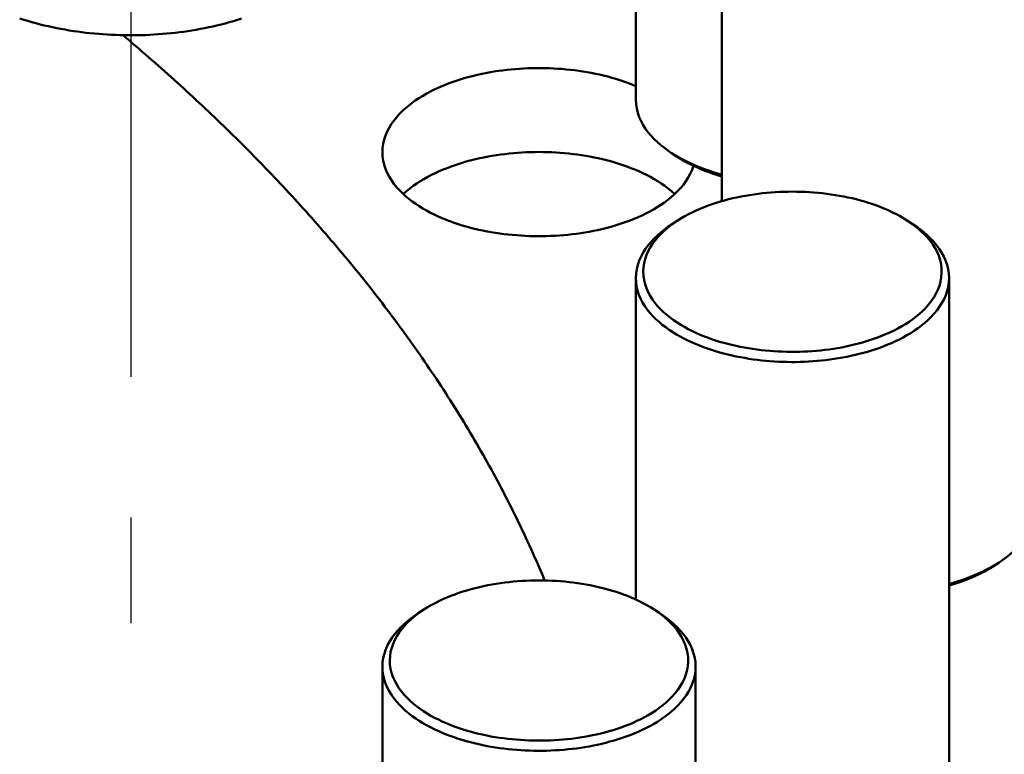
# Model space of a CAD drawing. Header units: millimetres. Extents: x 0 to 841, y 0 to 594.
# Tile 33 of 38: x 408 to 436, y 385 to 405. Entities that reach past the tile are written whole.
import ezdxf

# ---------------------------------------------------------------- set-up
doc = ezdxf.new("R2010")
doc.units = ezdxf.units.MM
doc.linetypes.add('EJE', pattern=[31, 20, -4, 3, -4])
doc.layers.add('EJE', color=7, linetype='EJE', lineweight=25)
doc.layers.add('VIS', color=7, linetype='CONTINUOUS', lineweight=50)

msp = doc.modelspace()

# ---------------------------------------------------------------- linework, layer by layer
at = {"layer": 'EJE'}
msp.add_line((411.615, 415.301), (411.615, 293.868), dxfattribs=at)
at = {"layer": 'VIS'}
for points in [[(425.965, 415.272), (425.965, 403.177)], [(428.405, 409.738), (428.405, 400.289)], [(408.459, 405.484), (408.574, 405.447), (408.689, 405.412), (408.805, 405.378), (408.922, 405.346), (409.039, 405.315), (409.156, 405.286), (409.273, 405.259), (409.391, 405.233), (409.51, 405.208), (409.628, 405.185), (409.747, 405.164), (409.866, 405.144), (409.985, 405.125), (410.105, 405.108), (410.224, 405.092), (410.344, 405.077), (410.464, 405.064), (410.585, 405.052), (410.705, 405.042), (410.825, 405.032), (410.946, 405.024), (411.066, 405.018), (411.187, 405.013), (411.308, 405.009), (411.428, 405.006), (411.549, 405.005), (411.67, 405.005), (411.791, 405.006), (411.911, 405.008), (412.032, 405.012), (412.153, 405.017), (412.273, 405.024), (412.394, 405.032), (412.514, 405.041), (412.634, 405.051), (412.755, 405.063), (412.875, 405.076), (412.995, 405.09), (413.114, 405.106), (413.234, 405.123), (413.353, 405.142), (413.472, 405.162), (413.591, 405.184), (413.71, 405.206), (413.828, 405.231), (413.946, 405.257), (414.063, 405.284), (414.181, 405.313), (414.298, 405.343), (414.414, 405.375), (414.53, 405.409), (414.645, 405.444), (414.76, 405.481)], [(423.374, 389.511), (423.328, 389.622), (423.281, 389.733), (423.234, 389.844), (423.186, 389.955), (423.138, 390.066), (423.089, 390.176), (423.04, 390.286), (422.991, 390.396), (422.941, 390.506), (422.891, 390.616), (422.84, 390.725), (422.789, 390.834), (422.737, 390.943), (422.685, 391.052), (422.633, 391.161), (422.58, 391.269), (422.527, 391.377), (422.474, 391.485), (422.42, 391.593), (422.365, 391.701), (422.311, 391.808), (422.256, 391.916), (422.2, 392.023), (422.144, 392.129), (422.088, 392.236), (422.031, 392.343), (421.974, 392.449), (421.917, 392.555), (421.859, 392.661), (421.801, 392.766), (421.742, 392.872), (421.683, 392.977), (421.624, 393.082), (421.564, 393.187), (421.504, 393.291), (421.444, 393.396), (421.383, 393.5), (421.322, 393.604), (421.261, 393.708), (421.199, 393.811), (421.137, 393.914), (421.074, 394.017), (421.011, 394.12), (420.948, 394.223), (420.885, 394.326), (420.821, 394.428), (420.756, 394.53), (420.692, 394.632), (420.627, 394.733), (420.562, 394.835), (420.496, 394.936), (420.43, 395.037), (420.364, 395.138), (420.297, 395.238), (420.231, 395.339), (420.163, 395.439), (420.096, 395.539), (420.028, 395.638), (419.96, 395.738), (419.891, 395.837), (419.823, 395.936), (419.754, 396.035), (419.684, 396.134), (419.614, 396.232), (419.545, 396.33), (419.474, 396.428), (419.404, 396.526), (419.333, 396.623), (419.262, 396.721), (419.19, 396.818), (419.118, 396.915), (419.046, 397.012), (418.974, 397.108), (418.901, 397.204), (418.828, 397.3), (418.755, 397.396), (418.682, 397.492), (418.608, 397.587), (418.534, 397.682), (418.459, 397.777), (418.385, 397.872), (418.31, 397.966), (418.235, 398.061), (418.159, 398.155), (418.084, 398.249), (418.008, 398.342), (417.932, 398.436), (417.855, 398.529), (417.778, 398.622), (417.701, 398.715), (417.624, 398.808), (417.547, 398.9), (417.469, 398.992), (417.391, 399.084), (417.313, 399.176), (417.234, 399.267), (417.155, 399.359), (417.076, 399.45), (416.997, 399.541), (416.918, 399.631), (416.838, 399.722), (416.758, 399.812), (416.678, 399.902), (416.597, 399.992), (416.517, 400.082), (416.436, 400.171), (416.355, 400.26), (416.273, 400.349), (416.192, 400.438), (416.11, 400.527), (416.028, 400.615), (415.946, 400.703), (415.863, 400.791), (415.78, 400.879), (415.697, 400.966), (415.614, 401.054), (415.531, 401.141), (415.447, 401.228), (415.363, 401.314), (415.279, 401.401), (415.195, 401.487), (415.111, 401.573), (415.026, 401.659), (414.941, 401.745), (414.856, 401.83), (414.771, 401.915), (414.685, 402), (414.6, 402.085), (414.514, 402.17), (414.428, 402.254), (414.341, 402.339), (414.255, 402.423), (414.168, 402.506), (414.081, 402.59), (413.994, 402.674), (413.907, 402.757), (413.82, 402.84), (413.732, 402.923), (413.644, 403.005), (413.556, 403.088), (413.468, 403.17), (413.38, 403.252), (413.291, 403.334), (413.202, 403.415), (413.113, 403.497), (413.024, 403.578), (412.935, 403.659), (412.845, 403.74), (412.756, 403.82), (412.666, 403.901), (412.576, 403.981), (412.486, 404.061), (412.395, 404.141), (412.305, 404.221), (412.214, 404.3), (412.123, 404.379), (412.032, 404.459), (411.941, 404.537), (411.85, 404.616), (411.758, 404.695), (411.666, 404.773), (411.575, 404.851), (411.483, 404.929), (411.39, 405.007)], [(423.374, 389.511), (423.328, 389.622), (423.281, 389.733), (423.234, 389.844), (423.186, 389.955), (423.138, 390.066), (423.089, 390.176), (423.04, 390.286), (422.991, 390.396), (422.941, 390.506), (422.891, 390.616), (422.84, 390.725), (422.789, 390.834), (422.737, 390.943), (422.685, 391.052), (422.633, 391.161), (422.58, 391.269), (422.527, 391.377), (422.474, 391.485), (422.42, 391.593), (422.365, 391.701), (422.311, 391.808), (422.256, 391.916), (422.2, 392.023), (422.144, 392.129), (422.088, 392.236), (422.031, 392.343), (421.974, 392.449), (421.917, 392.555), (421.859, 392.661), (421.801, 392.766), (421.742, 392.872), (421.683, 392.977), (421.624, 393.082), (421.564, 393.187), (421.504, 393.291), (421.444, 393.396), (421.383, 393.5), (421.322, 393.604), (421.261, 393.708), (421.199, 393.811), (421.137, 393.914), (421.074, 394.017), (421.011, 394.12), (420.948, 394.223), (420.885, 394.326), (420.821, 394.428), (420.756, 394.53), (420.692, 394.632), (420.627, 394.733), (420.562, 394.835), (420.496, 394.936), (420.43, 395.037), (420.364, 395.138), (420.297, 395.238), (420.231, 395.339), (420.163, 395.439), (420.096, 395.539), (420.028, 395.638), (419.96, 395.738), (419.891, 395.837), (419.823, 395.936), (419.754, 396.035), (419.684, 396.134), (419.614, 396.232), (419.545, 396.33), (419.474, 396.428), (419.404, 396.526), (419.333, 396.623), (419.262, 396.721), (419.19, 396.818), (419.118, 396.915), (419.046, 397.012), (418.974, 397.108), (418.901, 397.204), (418.828, 397.3), (418.755, 397.396), (418.682, 397.492), (418.608, 397.587), (418.534, 397.682), (418.459, 397.777), (418.385, 397.872), (418.31, 397.966), (418.235, 398.061), (418.159, 398.155), (418.084, 398.249), (418.008, 398.342), (417.932, 398.436), (417.855, 398.529), (417.778, 398.622), (417.701, 398.715), (417.624, 398.808), (417.547, 398.9), (417.469, 398.992), (417.391, 399.084), (417.313, 399.176), (417.234, 399.267), (417.155, 399.359), (417.076, 399.45), (416.997, 399.541), (416.918, 399.631), (416.838, 399.722), (416.758, 399.812), (416.678, 399.902), (416.597, 399.992), (416.517, 400.082), (416.436, 400.171), (416.355, 400.26), (416.273, 400.349), (416.192, 400.438), (416.11, 400.527), (416.028, 400.615), (415.946, 400.703), (415.863, 400.791), (415.78, 400.879), (415.697, 400.966), (415.614, 401.054), (415.531, 401.141), (415.447, 401.228), (415.363, 401.314), (415.279, 401.401), (415.195, 401.487), (415.111, 401.573), (415.026, 401.659), (414.941, 401.745), (414.856, 401.83), (414.771, 401.915), (414.685, 402), (414.6, 402.085), (414.514, 402.17), (414.428, 402.254), (414.341, 402.339), (414.255, 402.423), (414.168, 402.506), (414.081, 402.59), (413.994, 402.674), (413.907, 402.757), (413.82, 402.84), (413.732, 402.923), (413.644, 403.005), (413.556, 403.088), (413.468, 403.17), (413.38, 403.252), (413.291, 403.334), (413.202, 403.415), (413.113, 403.497), (413.024, 403.578), (412.935, 403.659), (412.845, 403.74), (412.756, 403.82), (412.666, 403.901), (412.576, 403.981), (412.486, 404.061), (412.395, 404.141), (412.305, 404.221), (412.214, 404.3), (412.123, 404.379), (412.032, 404.459), (411.941, 404.537), (411.85, 404.616), (411.758, 404.695), (411.666, 404.773), (411.575, 404.851), (411.483, 404.929), (411.39, 405.007)], [(418.764, 401.684), (418.77, 401.804), (418.787, 401.923), (418.814, 402.04), (418.852, 402.155), (418.898, 402.266), (418.953, 402.373), (419.016, 402.476), (419.085, 402.574), (419.16, 402.668), (419.24, 402.758), (419.325, 402.844), (419.413, 402.926), (419.505, 403.003), (419.6, 403.077), (419.698, 403.148), (419.798, 403.214), (419.9, 403.278), (420.005, 403.338), (420.111, 403.395), (420.218, 403.45), (420.327, 403.501), (420.437, 403.55), (420.548, 403.596), (420.661, 403.64), (420.774, 403.681), (420.888, 403.72), (421.002, 403.756), (421.118, 403.791), (421.234, 403.823), (421.351, 403.853), (421.468, 403.881), (421.585, 403.907), (421.703, 403.93), (421.822, 403.952), (421.941, 403.972), (422.06, 403.99), (422.179, 404.007), (422.298, 404.021), (422.418, 404.034), (422.538, 404.045), (422.658, 404.054), (422.778, 404.061), (422.899, 404.066), (423.019, 404.07), (423.14, 404.072), (423.26, 404.072), (423.38, 404.071), (423.501, 404.067), (423.621, 404.062), (423.741, 404.055), (423.861, 404.047), (423.981, 404.036), (424.101, 404.024), (424.221, 404.01), (424.34, 403.994), (424.459, 403.977), (424.578, 403.957), (424.697, 403.936), (424.815, 403.912), (424.932, 403.887), (425.05, 403.859), (425.166, 403.83), (425.283, 403.798), (425.398, 403.764), (425.513, 403.728), (425.627, 403.69), (425.741, 403.649), (425.853, 403.606), (425.965, 403.561)], [(425.965, 403.177), (425.971, 403.05), (425.99, 402.924), (426.02, 402.801), (426.062, 402.68), (426.113, 402.564), (426.174, 402.453), (426.242, 402.346), (426.318, 402.243), (426.4, 402.146), (426.487, 402.054), (426.579, 401.966), (426.675, 401.882), (426.774, 401.803), (426.876, 401.728), (426.982, 401.656)], [(426.359, 399.995), (426.251, 399.939), (426.142, 399.885), (426.032, 399.835), (425.92, 399.788), (425.807, 399.743), (425.693, 399.7), (425.578, 399.66), (425.463, 399.623), (425.347, 399.587), (425.23, 399.554), (425.112, 399.523), (424.994, 399.495), (424.876, 399.468), (424.757, 399.443), (424.637, 399.421), (424.518, 399.4), (424.398, 399.381), (424.277, 399.364), (424.157, 399.349), (424.036, 399.336), (423.915, 399.325), (423.794, 399.315), (423.673, 399.308), (423.551, 399.302), (423.43, 399.298), (423.309, 399.295), (423.187, 399.295), (423.066, 399.296), (422.944, 399.299), (422.823, 399.304), (422.701, 399.311), (422.58, 399.319), (422.459, 399.329), (422.338, 399.342), (422.218, 399.355), (422.097, 399.371), (421.977, 399.389), (421.857, 399.409), (421.738, 399.43), (421.618, 399.454), (421.5, 399.479), (421.381, 399.507), (421.264, 399.536), (421.146, 399.568), (421.03, 399.602), (420.914, 399.639), (420.799, 399.677), (420.684, 399.718), (420.571, 399.762), (420.458, 399.808), (420.347, 399.857), (420.237, 399.908), (420.128, 399.962), (420.021, 400.02), (419.916, 400.08), (419.812, 400.144), (419.711, 400.21), (419.612, 400.281), (419.516, 400.355), (419.423, 400.433), (419.333, 400.515), (419.247, 400.601), (419.166, 400.691), (419.09, 400.786), (419.02, 400.885), (418.957, 400.989), (418.901, 401.097), (418.853, 401.209), (418.815, 401.324), (418.787, 401.442), (418.77, 401.562), (418.764, 401.684)], [(419.358, 400.491), (419.449, 400.572), (419.543, 400.649), (419.639, 400.722), (419.739, 400.791), (419.841, 400.857), (419.944, 400.919), (420.05, 400.979), (420.157, 401.035), (420.266, 401.088), (420.376, 401.139), (420.488, 401.187), (420.6, 401.232), (420.714, 401.275), (420.828, 401.315), (420.943, 401.353), (421.059, 401.389), (421.176, 401.422), (421.293, 401.454), (421.41, 401.483), (421.529, 401.51), (421.647, 401.535), (421.766, 401.558), (421.886, 401.579), (422.005, 401.598), (422.125, 401.615), (422.246, 401.63), (422.366, 401.644), (422.487, 401.656), (422.608, 401.665), (422.729, 401.673), (422.85, 401.68), (422.971, 401.684), (423.092, 401.687), (423.213, 401.688), (423.335, 401.687), (423.456, 401.684), (423.577, 401.68), (423.698, 401.673), (423.819, 401.665), (423.94, 401.656), (424.06, 401.644), (424.181, 401.63), (424.301, 401.615), (424.421, 401.598), (424.541, 401.579), (424.66, 401.558), (424.779, 401.535), (424.898, 401.51), (425.016, 401.483), (425.134, 401.454), (425.251, 401.422), (425.368, 401.389), (425.483, 401.353), (425.599, 401.315), (425.713, 401.275), (425.826, 401.232), (425.939, 401.187), (426.05, 401.139), (426.16, 401.088), (426.269, 401.035), (426.377, 400.979), (426.482, 400.919), (426.586, 400.857), (426.688, 400.791), (426.787, 400.722), (426.884, 400.649), (426.978, 400.572), (427.068, 400.491)], [(426.982, 401.656), (427.092, 401.588), (427.204, 401.523), (427.318, 401.461), (427.434, 401.403), (427.551, 401.348), (427.67, 401.296), (427.79, 401.247), (427.911, 401.202), (428.034, 401.158), (428.157, 401.118), (428.281, 401.08), (428.405, 401.045)], [(427.143, 401.551), (426.982, 401.656)], [(427.065, 401.604), (427.078, 401.595), (427.091, 401.586), (427.104, 401.577), (427.117, 401.569), (427.13, 401.56), (427.143, 401.551)], [(427.143, 401.551), (427.25, 401.485), (427.359, 401.421), (427.47, 401.362), (427.582, 401.306), (427.696, 401.253), (427.812, 401.203), (427.929, 401.156), (428.046, 401.112), (428.165, 401.07), (428.285, 401.031), (428.405, 400.995)], [(427.603, 401.296), (427.562, 401.18), (427.512, 401.067), (427.453, 400.959), (427.387, 400.856), (427.314, 400.757), (427.235, 400.662), (427.151, 400.572), (427.063, 400.486), (426.971, 400.405), (426.876, 400.327), (426.777, 400.254), (426.676, 400.184), (426.572, 400.117), (426.467, 400.054), (426.359, 399.995)], [(433.684, 399.733), (433.58, 399.797), (433.475, 399.859), (433.368, 399.917), (433.259, 399.972), (433.148, 400.024), (433.036, 400.073), (432.923, 400.119), (432.809, 400.162), (432.694, 400.203), (432.578, 400.241), (432.462, 400.277), (432.344, 400.311), (432.226, 400.342), (432.108, 400.371), (431.989, 400.397), (431.869, 400.422), (431.749, 400.444), (431.629, 400.465), (431.508, 400.483), (431.387, 400.499), (431.266, 400.514), (431.145, 400.526), (431.023, 400.537), (430.901, 400.545), (430.78, 400.552), (430.658, 400.557), (430.536, 400.559), (430.414, 400.56), (430.292, 400.559), (430.17, 400.557), (430.048, 400.552), (429.926, 400.545), (429.804, 400.537), (429.682, 400.526), (429.561, 400.514), (429.44, 400.499), (429.319, 400.483), (429.198, 400.465), (429.078, 400.444), (428.958, 400.422), (428.838, 400.397), (428.719, 400.371), (428.601, 400.342), (428.483, 400.311), (428.365, 400.277), (428.249, 400.241), (428.133, 400.203), (428.018, 400.162), (427.904, 400.119), (427.791, 400.073), (427.679, 400.024), (427.569, 399.972), (427.46, 399.917), (427.352, 399.859), (427.247, 399.797), (427.143, 399.733)], [(426.982, 399.628), (426.876, 399.556), (426.774, 399.481), (426.675, 399.402), (426.579, 399.318), (426.487, 399.231), (426.4, 399.138), (426.318, 399.041), (426.242, 398.938), (426.174, 398.831), (426.113, 398.72), (426.062, 398.604), (426.02, 398.483), (425.99, 398.36), (425.971, 398.234), (425.965, 398.107)], [(427.143, 399.733), (427.043, 399.665), (426.946, 399.594), (426.851, 399.518), (426.76, 399.439), (426.673, 399.355), (426.59, 399.267), (426.512, 399.175), (426.44, 399.078), (426.375, 398.976), (426.317, 398.87), (426.268, 398.76), (426.228, 398.646), (426.198, 398.529), (426.18, 398.409), (426.174, 398.288), (426.179, 398.168), (426.197, 398.048), (426.225, 397.931), (426.264, 397.816), (426.313, 397.706), (426.37, 397.599), (426.435, 397.498), (426.507, 397.4), (426.584, 397.307), (426.667, 397.219), (426.754, 397.135), (426.845, 397.056), (426.939, 396.98), (427.036, 396.908), (427.136, 396.84), (427.238, 396.776), (427.343, 396.715), (427.449, 396.657), (427.557, 396.602), (427.666, 396.551), (427.776, 396.502), (427.888, 396.456), (428.001, 396.412), (428.115, 396.372), (428.229, 396.333), (428.345, 396.297), (428.461, 396.264), (428.577, 396.232), (428.695, 396.203), (428.813, 396.176), (428.931, 396.152), (429.05, 396.129), (429.169, 396.108), (429.288, 396.09), (429.408, 396.073), (429.528, 396.058), (429.648, 396.045), (429.768, 396.034), (429.889, 396.025), (430.009, 396.018), (430.13, 396.013), (430.251, 396.01), (430.372, 396.008), (430.493, 396.008), (430.614, 396.01), (430.734, 396.014), (430.855, 396.02), (430.976, 396.028), (431.096, 396.038), (431.216, 396.049), (431.337, 396.062), (431.456, 396.078), (431.576, 396.095), (431.695, 396.114), (431.814, 396.136), (431.933, 396.159), (432.051, 396.185), (432.169, 396.212), (432.286, 396.242), (432.402, 396.274), (432.518, 396.308), (432.633, 396.345), (432.748, 396.384), (432.861, 396.426), (432.974, 396.47), (433.085, 396.517), (433.195, 396.566), (433.304, 396.619), (433.411, 396.675)], [(427.143, 399.733), (426.982, 399.628)], [(427.065, 399.68), (427.051, 399.672), (427.037, 399.663), (427.023, 399.654), (427.009, 399.645), (426.996, 399.637), (426.982, 399.628)], [(433.411, 396.675), (433.519, 396.735), (433.625, 396.798), (433.729, 396.865), (433.83, 396.936), (433.928, 397.011), (434.023, 397.09), (434.114, 397.173), (434.201, 397.261), (434.283, 397.354), (434.359, 397.451), (434.428, 397.553), (434.49, 397.659), (434.544, 397.771), (434.588, 397.886), (434.621, 398.005), (434.643, 398.126), (434.653, 398.249), (434.65, 398.373), (434.635, 398.495), (434.608, 398.616), (434.57, 398.733), (434.522, 398.847), (434.464, 398.956), (434.399, 399.061), (434.326, 399.161), (434.248, 399.256), (434.164, 399.346), (434.075, 399.432), (433.982, 399.513), (433.886, 399.59), (433.786, 399.663), (433.684, 399.733)], [(433.684, 399.733), (433.845, 399.628)], [(433.845, 399.628), (433.832, 399.637), (433.818, 399.645), (433.804, 399.654), (433.79, 399.663), (433.776, 399.672), (433.762, 399.68)], [(434.863, 398.107), (434.856, 398.234), (434.838, 398.36), (434.807, 398.483), (434.766, 398.604), (434.714, 398.72), (434.653, 398.831), (434.585, 398.938), (434.509, 399.041), (434.427, 399.138), (434.34, 399.231), (434.248, 399.318), (434.153, 399.402), (434.053, 399.481), (433.951, 399.556), (433.845, 399.628)], [(425.965, 398.107), (425.97, 397.986), (425.987, 397.866), (426.015, 397.748), (426.053, 397.632), (426.101, 397.521), (426.157, 397.413), (426.22, 397.309), (426.29, 397.21), (426.366, 397.115), (426.448, 397.025), (426.533, 396.939), (426.623, 396.857), (426.716, 396.779), (426.812, 396.705), (426.911, 396.634), (427.013, 396.567), (427.116, 396.504), (427.222, 396.444), (427.329, 396.386), (427.437, 396.332), (427.547, 396.281), (427.659, 396.232), (427.771, 396.186), (427.885, 396.142), (427.999, 396.101), (428.114, 396.063), (428.23, 396.026), (428.347, 395.992), (428.464, 395.96), (428.582, 395.931), (428.7, 395.903), (428.819, 395.878), (428.938, 395.854), (429.057, 395.833), (429.177, 395.813), (429.298, 395.795), (429.418, 395.779), (429.539, 395.765), (429.66, 395.753), (429.781, 395.743), (429.902, 395.735), (430.023, 395.728), (430.144, 395.723), (430.266, 395.72), (430.387, 395.719), (430.509, 395.719), (430.63, 395.722), (430.752, 395.726), (430.873, 395.732), (430.994, 395.739), (431.115, 395.749), (431.236, 395.76), (431.357, 395.773), (431.478, 395.788), (431.598, 395.805), (431.718, 395.824), (431.838, 395.845), (431.957, 395.867), (432.076, 395.892), (432.194, 395.919), (432.312, 395.947), (432.43, 395.978), (432.547, 396.011), (432.663, 396.047), (432.779, 396.084), (432.893, 396.124), (433.007, 396.167), (433.12, 396.212), (433.232, 396.259), (433.342, 396.309), (433.452, 396.362), (433.559, 396.418)], [(425.965, 398.107), (425.965, 388.968)], [(433.559, 396.418), (433.668, 396.479), (433.775, 396.543), (433.88, 396.61), (433.982, 396.681), (434.081, 396.756), (434.178, 396.834), (434.271, 396.917), (434.359, 397.004), (434.444, 397.096), (434.523, 397.192), (434.595, 397.292), (434.662, 397.398), (434.72, 397.508), (434.77, 397.622), (434.809, 397.739), (434.839, 397.86), (434.857, 397.983), (434.863, 398.107)], [(434.863, 398.107), (434.863, 379.915)], [(436.286, 390.025), (436.392, 390.097), (436.494, 390.172), (436.593, 390.251), (436.689, 390.335), (436.781, 390.423), (436.868, 390.515), (436.95, 390.612), (437.026, 390.715), (437.094, 390.822), (437.155, 390.933), (437.206, 391.049), (437.248, 391.17), (437.278, 391.293), (437.297, 391.419), (437.303, 391.546)], [(436, 389.857), (436.049, 389.883), (436.097, 389.91), (436.145, 389.938), (436.193, 389.966), (436.24, 389.996), (436.286, 390.025)], [(436.125, 389.92), (436.286, 390.025)], [(436.125, 389.92), (436.138, 389.929), (436.151, 389.938), (436.164, 389.946), (436.177, 389.955), (436.19, 389.964), (436.203, 389.973)], [(434.863, 389.414), (434.98, 389.447), (435.097, 389.483), (435.214, 389.52), (435.329, 389.561), (435.444, 389.603), (435.558, 389.648), (435.67, 389.696), (435.782, 389.747), (435.892, 389.8), (436, 389.857)], [(434.863, 389.364), (434.99, 389.403), (435.117, 389.444), (435.243, 389.488), (435.368, 389.536), (435.491, 389.587), (435.613, 389.641), (435.734, 389.698), (435.852, 389.759)], [(435.852, 389.759), (435.899, 389.785), (435.945, 389.811), (435.99, 389.837), (436.035, 389.864), (436.08, 389.892), (436.125, 389.92)], [(426.484, 388.685), (426.38, 388.75), (426.275, 388.811), (426.167, 388.869), (426.058, 388.924), (425.948, 388.976), (425.836, 389.025), (425.723, 389.071), (425.609, 389.114), (425.494, 389.155), (425.378, 389.193), (425.262, 389.229), (425.144, 389.263), (425.026, 389.294), (424.908, 389.323), (424.789, 389.35), (424.669, 389.374), (424.549, 389.397), (424.429, 389.417), (424.308, 389.435), (424.187, 389.452), (424.066, 389.466), (423.945, 389.478), (423.823, 389.489), (423.701, 389.497), (423.579, 389.504), (423.457, 389.509), (423.335, 389.512), (423.213, 389.513), (423.091, 389.512), (422.969, 389.509), (422.847, 389.504), (422.725, 389.497), (422.604, 389.489), (422.482, 389.478), (422.361, 389.466), (422.24, 389.452), (422.119, 389.435), (421.998, 389.417), (421.878, 389.397), (421.758, 389.374), (421.638, 389.35), (421.519, 389.323), (421.4, 389.294), (421.282, 389.263), (421.165, 389.229), (421.048, 389.193), (420.933, 389.155), (420.818, 389.114), (420.704, 389.071), (420.591, 389.025), (420.479, 388.976), (420.368, 388.924), (420.259, 388.869), (420.152, 388.811), (420.046, 388.75), (419.943, 388.685)], [(419.782, 388.58), (419.676, 388.509), (419.574, 388.433), (419.474, 388.354), (419.378, 388.271), (419.287, 388.183), (419.2, 388.09), (419.118, 387.993), (419.042, 387.891), (418.974, 387.784), (418.913, 387.672), (418.861, 387.556), (418.82, 387.436), (418.789, 387.312), (418.771, 387.187), (418.764, 387.06)], [(419.943, 388.685), (419.843, 388.617), (419.745, 388.546), (419.651, 388.471), (419.56, 388.391), (419.472, 388.308), (419.39, 388.22), (419.312, 388.127), (419.24, 388.03), (419.174, 387.928), (419.117, 387.822), (419.067, 387.712), (419.028, 387.598), (418.998, 387.481), (418.98, 387.361), (418.974, 387.241), (418.979, 387.12), (418.997, 387), (419.025, 386.883), (419.064, 386.769), (419.113, 386.658), (419.17, 386.552), (419.235, 386.45), (419.306, 386.352), (419.384, 386.26), (419.466, 386.171), (419.553, 386.087), (419.644, 386.008), (419.739, 385.932), (419.836, 385.86), (419.936, 385.793), (420.038, 385.728), (420.142, 385.667), (420.248, 385.609), (420.356, 385.555), (420.466, 385.503), (420.576, 385.454), (420.688, 385.408), (420.801, 385.365), (420.914, 385.324), (421.029, 385.286), (421.144, 385.25), (421.26, 385.216), (421.377, 385.185), (421.495, 385.156), (421.612, 385.129), (421.731, 385.104), (421.849, 385.081), (421.968, 385.06), (422.088, 385.042), (422.208, 385.025), (422.327, 385.01), (422.448, 384.998), (422.568, 384.987), (422.689, 384.978), (422.809, 384.971), (422.93, 384.965), (423.051, 384.962), (423.172, 384.96), (423.292, 384.961), (423.413, 384.963), (423.534, 384.967), (423.655, 384.973), (423.775, 384.98), (423.896, 384.99), (424.016, 385.001), (424.136, 385.015), (424.256, 385.03), (424.376, 385.047), (424.495, 385.067), (424.614, 385.088), (424.733, 385.111), (424.851, 385.137), (424.968, 385.164), (425.086, 385.194), (425.202, 385.226), (425.318, 385.26), (425.433, 385.297), (425.548, 385.336), (425.661, 385.378), (425.774, 385.422), (425.885, 385.469), (425.995, 385.519), (426.104, 385.571), (426.211, 385.627)], [(419.943, 388.685), (419.782, 388.58)], [(419.865, 388.632), (419.851, 388.624), (419.837, 388.615), (419.823, 388.606), (419.809, 388.598), (419.795, 388.589), (419.782, 388.58)], [(426.211, 385.627), (426.319, 385.687), (426.425, 385.75), (426.529, 385.818), (426.63, 385.888), (426.728, 385.963), (426.823, 386.042), (426.914, 386.126), (427.001, 386.213), (427.082, 386.306), (427.159, 386.403), (427.228, 386.505), (427.29, 386.612), (427.344, 386.723), (427.388, 386.838), (427.421, 386.957), (427.443, 387.079), (427.452, 387.202), (427.45, 387.325), (427.435, 387.447), (427.408, 387.568), (427.37, 387.685), (427.321, 387.799), (427.264, 387.908), (427.199, 388.013), (427.126, 388.113), (427.047, 388.208), (426.963, 388.298), (426.875, 388.384), (426.782, 388.465), (426.685, 388.543), (426.586, 388.616), (426.484, 388.685)], [(426.484, 388.685), (426.645, 388.58)], [(426.645, 388.58), (426.631, 388.589), (426.618, 388.598), (426.604, 388.606), (426.59, 388.615), (426.576, 388.624), (426.562, 388.632)], [(427.662, 387.06), (427.656, 387.187), (427.637, 387.312), (427.607, 387.436), (427.565, 387.556), (427.514, 387.672), (427.453, 387.784), (427.384, 387.891), (427.309, 387.993), (427.227, 388.09), (427.14, 388.183), (427.048, 388.271), (426.952, 388.354), (426.853, 388.433), (426.75, 388.509), (426.645, 388.58)], [(418.764, 387.06), (418.77, 386.938), (418.787, 386.818), (418.815, 386.7), (418.853, 386.585), (418.901, 386.473), (418.957, 386.365), (419.02, 386.262), (419.09, 386.162), (419.166, 386.068), (419.247, 385.977), (419.333, 385.891), (419.423, 385.809), (419.516, 385.731), (419.612, 385.657), (419.711, 385.587), (419.812, 385.52), (419.916, 385.456), (420.021, 385.396), (420.128, 385.339), (420.237, 385.284), (420.347, 385.233), (420.458, 385.184), (420.571, 385.138), (420.684, 385.095), (420.799, 385.054), (420.914, 385.015), (421.03, 384.979), (421.146, 384.945), (421.264, 384.913), (421.381, 384.883), (421.5, 384.855), (421.618, 384.83), (421.738, 384.806), (421.857, 384.785), (421.977, 384.765), (422.097, 384.747), (422.218, 384.732), (422.338, 384.718), (422.459, 384.706), (422.58, 384.695), (422.701, 384.687), (422.823, 384.68), (422.944, 384.675), (423.066, 384.672), (423.187, 384.671), (423.309, 384.672), (423.43, 384.674), (423.551, 384.678), (423.673, 384.684), (423.794, 384.692), (423.915, 384.701), (424.036, 384.712), (424.157, 384.725), (424.277, 384.74), (424.398, 384.757), (424.518, 384.776), (424.637, 384.797), (424.757, 384.819), (424.876, 384.844), (424.994, 384.871), (425.112, 384.9), (425.23, 384.931), (425.347, 384.964), (425.463, 384.999), (425.578, 385.037), (425.693, 385.077), (425.807, 385.119), (425.92, 385.164), (426.032, 385.211), (426.142, 385.262), (426.251, 385.315), (426.359, 385.371)], [(418.764, 387.06), (418.764, 368.867)], [(426.359, 385.371), (426.468, 385.431), (426.575, 385.495), (426.679, 385.562), (426.782, 385.633), (426.881, 385.708), (426.977, 385.786), (427.07, 385.869), (427.159, 385.956), (427.243, 386.048), (427.322, 386.144), (427.395, 386.245), (427.461, 386.35), (427.52, 386.46), (427.569, 386.574), (427.609, 386.692), (427.638, 386.812), (427.656, 386.936), (427.662, 387.06)], [(427.662, 387.06), (427.662, 368.867)]]:
    msp.add_lwpolyline(points, dxfattribs=at)

doc.saveas('drawing.dxf')
